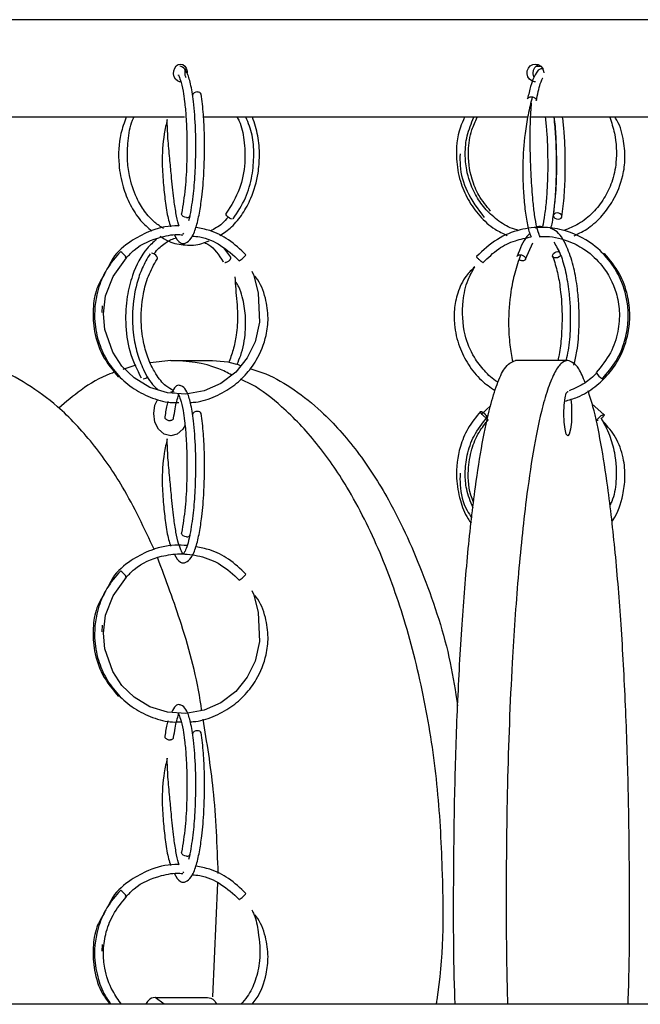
# Model space of a CAD drawing. Header units: millimetres. Extents: x 331 to 1634, y 417 to 1709.
# Tile 38 of 142: x 499 to 534, y 1017 to 1073. Entities that reach past the tile are written whole.
import ezdxf

# ---------------------------------------------------------------- set-up
doc = ezdxf.new("R2010")
doc.units = ezdxf.units.MM

msp = doc.modelspace()

# ---------------------------------------------------------------- linework, layer by layer
at = {"color": 7, "linetype": 'Continuous', "lineweight": 25}
for p, q in [((617.581, 1072.664), (484.581, 1072.664)), ((528.651, 1070.032), (528.338, 1070.004)), ((508.567, 1067.164), (484.581, 1067.164)), ((527.885, 1067.164), (509.596, 1067.164)), ((553.674, 1067.164), (528.053, 1067.164)), ((508.861, 1061.588), (508.797, 1061.327)), ((508.521, 1060.577), (508.472, 1060.627)), ((527.78, 1059.16), (528.193, 1060.08)), ((511.174, 1059.278), (510.774, 1059.795)), ((529.608, 1059.588), (529.663, 1059.583)), ((510.741, 1059.034), (510.748, 1059.019)), ((503.934, 1056.15), (503.944, 1056.54)), ((507.788, 1053.459), (506.626, 1053.329)), ((507.788, 1053.459), (509.716, 1053.459)), ((530.161, 1053.459), (527.206, 1053.459)), ((505.828, 1053.19), (505.086, 1052.942)), ((507.788, 1051.709), (507.991, 1051.681)), ((525.804, 1050.896), (525.31, 1050.451)), ((532.2, 1050.405), (531.534, 1050.992)), ((507.949, 1050.198), (507.951, 1050.225)), ((503.934, 1038.15), (503.944, 1038.54)), ((508.861, 1025.588), (508.797, 1025.327)), ((508.521, 1024.577), (508.472, 1024.627)), ((510.172, 1017.576), (510.449, 1024.003)), ((503.934, 1020.15), (503.944, 1020.54)), ((507.413, 1017.164), (506.909, 1017.552)), ((506.909, 1017.552), (509.863, 1017.552)), ((678.581, 1017.164), (423.581, 1017.164))]:
    msp.add_line(p, q, dxfattribs=at)
at = {"color": 7, "linetype": 'Continuous', "lineweight": 25, "flags": 128}
for points in [[(508.336, 1069.17), (508.292, 1069.167), (508.169, 1069.214), (508.064, 1069.312), (507.991, 1069.45), (507.956, 1069.611), (507.965, 1069.779), (508.014, 1069.933), (508.101, 1070.057), (508.213, 1070.137), (508.34, 1070.164), (508.467, 1070.134), (508.579, 1070.051), (508.664, 1069.924), (508.712, 1069.768), (508.72, 1069.664), (508.72, 1069.664)], [(528.337, 1069.17), (528.283, 1069.167), (528.131, 1069.214), (528.003, 1069.312), (527.913, 1069.45), (527.871, 1069.611), (527.881, 1069.779), (527.942, 1069.933), (528.048, 1070.057), (528.186, 1070.137), (528.342, 1070.164), (528.497, 1070.134), (528.635, 1070.051), (528.739, 1069.924), (528.797, 1069.768), (528.808, 1069.664), (528.808, 1069.664)], [(509.296, 1068.588), (509.199, 1068.575), (509.112, 1068.538), (509.049, 1068.481), (509.018, 1068.414), (509.023, 1068.352)], [(508.68, 1061.517), (508.584, 1061.531), (508.497, 1061.571), (508.434, 1061.629), (508.404, 1061.696), (508.408, 1061.757)], [(511.252, 1061.424), (511.181, 1061.439), (511.1, 1061.478), (511.022, 1061.536), (510.958, 1061.604), (510.918, 1061.671), (510.909, 1061.728), (510.919, 1061.754)], [(529.618, 1061.424), (529.71, 1061.439), (529.783, 1061.478), (529.827, 1061.536), (529.834, 1061.604), (529.803, 1061.671), (529.74, 1061.728), (529.653, 1061.765), (529.556, 1061.777), (529.464, 1061.763), (529.391, 1061.724), (529.347, 1061.666), (529.34, 1061.598), (529.371, 1061.53), (529.434, 1061.474), (529.521, 1061.436), (529.618, 1061.424)], [(505.232, 1059.282), (505.276, 1059.249), (505.305, 1059.234), (505.307, 1059.247), (505.282, 1059.284), (505.235, 1059.341), (505.171, 1059.408), (505.101, 1059.476), (505.036, 1059.534), (504.985, 1059.573), (504.957, 1059.588), (504.957, 1059.588)], [(529.766, 1059.382), (529.74, 1059.346), (529.67, 1059.288), (529.581, 1059.249), (529.487, 1059.234), (529.402, 1059.247), (529.339, 1059.284), (529.308, 1059.341), (529.313, 1059.408), (529.354, 1059.476), (529.425, 1059.534), (529.514, 1059.573), (529.608, 1059.588)], [(512.363, 1058.483), (512.475, 1058.241), (512.717, 1057.247), (512.796, 1055.623), (512.547, 1054.505), (512.102, 1053.596), (511.45, 1052.796), (510.621, 1052.16), (509.667, 1051.741), (508.644, 1051.559), (507.607, 1051.627), (506.615, 1051.939), (505.739, 1052.468), (505.045, 1053.137), (504.522, 1053.919), (504.076, 1055.203), (504, 1056.089), (504.126, 1057.107), (504.54, 1058.193), (505.308, 1059.235), (505.308, 1059.235)], [(507.018, 1059.165), (507.038, 1059.191), (507.042, 1059.248), (507.013, 1059.315), (506.955, 1059.383), (506.877, 1059.441), (506.791, 1059.48), (506.709, 1059.495)], [(511.669, 1059.106), (511.653, 1059.08), (511.657, 1059.074), (511.675, 1059.082), (511.717, 1059.11), (511.762, 1059.144), (511.818, 1059.191), (511.88, 1059.245), (511.937, 1059.3), (511.981, 1059.345), (512.009, 1059.378), (512.025, 1059.404), (512.021, 1059.41), (512.021, 1059.41)], [(532.218, 1059.495), (532.187, 1059.483), (532.186, 1059.482)], [(506.831, 1050.459), (506.903, 1050.938), (507.064, 1051.278)], [(529.944, 1050.459), (529.96, 1050.938), (530.007, 1051.343), (530.078, 1051.614), (530.161, 1051.709), (530.174, 1051.707)], [(530.326, 1051.274), (530.361, 1050.938), (530.378, 1050.459), (530.361, 1049.981), (530.314, 1049.576), (530.244, 1049.305), (530.161, 1049.209), (530.078, 1049.305), (530.007, 1049.576), (529.96, 1049.981), (529.944, 1050.459)], [(508.604, 1049.804), (508.465, 1049.576), (508.155, 1049.305), (507.788, 1049.209), (507.422, 1049.305), (507.111, 1049.576), (506.903, 1049.981), (506.831, 1050.459)], [(509.296, 1050.588), (509.199, 1050.575), (509.112, 1050.538), (509.049, 1050.481), (509.018, 1050.414), (509.023, 1050.352)], [(525.255, 1050.588), (525.302, 1050.575), (525.367, 1050.538), (525.44, 1050.481), (525.51, 1050.414), (525.567, 1050.346), (525.601, 1050.288), (525.609, 1050.249), (525.588, 1050.234), (525.541, 1050.247), (525.477, 1050.284), (525.404, 1050.341), (525.333, 1050.408), (525.276, 1050.476), (525.242, 1050.534), (525.234, 1050.573), (525.255, 1050.588)], [(508.68, 1043.517), (508.584, 1043.531), (508.497, 1043.571), (508.434, 1043.629), (508.404, 1043.696), (508.408, 1043.757)], [(512.363, 1040.483), (512.475, 1040.241), (512.717, 1039.247), (512.796, 1037.623), (512.547, 1036.505), (512.102, 1035.596), (511.45, 1034.796), (510.621, 1034.16), (509.667, 1033.741), (508.644, 1033.559), (507.607, 1033.627), (506.615, 1033.939), (505.739, 1034.468), (505.045, 1035.137), (504.522, 1035.919), (504.076, 1037.203), (504, 1038.089), (504.126, 1039.107), (504.54, 1040.193), (505.308, 1041.235), (505.308, 1041.235)], [(505.232, 1041.282), (505.276, 1041.249), (505.305, 1041.234), (505.307, 1041.247), (505.282, 1041.284), (505.235, 1041.341), (505.171, 1041.408), (505.101, 1041.476), (505.036, 1041.534), (504.985, 1041.573), (504.957, 1041.588), (504.957, 1041.588)], [(511.669, 1041.106), (511.653, 1041.08), (511.657, 1041.074), (511.675, 1041.082), (511.717, 1041.11), (511.762, 1041.144), (511.818, 1041.191), (511.88, 1041.245), (511.937, 1041.3), (511.981, 1041.345), (512.009, 1041.378), (512.025, 1041.404), (512.021, 1041.41), (512.021, 1041.41)], [(509.296, 1032.588), (509.199, 1032.575), (509.112, 1032.538), (509.049, 1032.481), (509.018, 1032.414), (509.023, 1032.352)], [(508.68, 1025.517), (508.584, 1025.531), (508.497, 1025.571), (508.434, 1025.629), (508.404, 1025.696), (508.408, 1025.757)], [(505.232, 1023.282), (505.276, 1023.249), (505.305, 1023.234), (505.307, 1023.247), (505.282, 1023.284), (505.235, 1023.341), (505.171, 1023.408), (505.101, 1023.476), (505.036, 1023.534), (504.985, 1023.573), (504.957, 1023.588), (504.957, 1023.588)], [(511.669, 1023.106), (511.653, 1023.08), (511.657, 1023.074), (511.675, 1023.082), (511.717, 1023.11), (511.762, 1023.144), (511.818, 1023.191), (511.88, 1023.245), (511.937, 1023.3), (511.981, 1023.345), (512.009, 1023.378), (512.025, 1023.404), (512.021, 1023.41), (512.021, 1023.41)]]:
    msp.add_lwpolyline(points, dxfattribs=at)
at = {"color": 1, "linetype": 'Continuous', "lineweight": 25, "flags": 128}
msp.add_lwpolyline([(531.869, 1050.08), (531.837, 1050.074), (531.819, 1050.082), (531.819, 1050.11), (531.836, 1050.144), (531.871, 1050.191), (531.923, 1050.245), (531.984, 1050.3), (532.045, 1050.345), (532.097, 1050.378), (532.153, 1050.404), (532.185, 1050.41), (532.185, 1050.41)], dxfattribs=at)
at = {"color": 7, "linetype": 'Continuous', "lineweight": 25}
for centre, radius, start, end in [((509.322, 1068.387), 0.202, 22.0345, 97.3882), ((508.712, 1061.708), 0.194, 260.5303, 339.8194), ((506.207, 1052.824), 0.401, 273.3421, 318.1963), ((532.621, 1053.285), 1.002, 210.4618, 239.2423), ((509.322, 1050.387), 0.202, 22.0345, 97.3882), ((508.712, 1043.708), 0.194, 260.5303, 339.8194), ((509.322, 1032.387), 0.202, 22.0345, 97.3882), ((508.712, 1025.708), 0.194, 260.5303, 339.8194)]:
    msp.add_arc(centre, radius, start, end, dxfattribs=at)
for points, knots in [([(508.894, 1061.641), (508.959, 1062.03), (509.082, 1062.774), (509.18, 1064.104), (509.214, 1065.346), (509.192, 1066.707), (509.097, 1068.014), (508.92, 1069.079), (508.731, 1069.679), (508.525, 1069.985), (508.351, 1070.032), (508.299, 1070.046)], [0, 0, 0, 0, 0.133534, 0.255014, 0.364518, 0.462054, 0.620691, 0.748472, 0.864965, 0.959853, 1, 1, 1, 1]), ([(528.27, 1069.427), (528.265, 1069.435), (528.229, 1069.487), (528.206, 1069.612), (528.213, 1069.781), (528.277, 1069.938), (528.377, 1070.061), (528.465, 1070.104), (528.505, 1070.123)], [0, 0, 0, 0, 0.032284, 0.232767, 0.433244, 0.63372, 0.8342, 1, 1, 1, 1]), ([(508.23, 1069.521), (508.231, 1069.535), (508.232, 1069.572), (508.232, 1069.519), (508.347, 1069.268), (508.476, 1068.727), (508.581, 1068.015), (508.662, 1067.161), (508.713, 1066.021), (508.706, 1064.63), (508.617, 1063.067), (508.478, 1062.202), (508.405, 1061.746)], [0, 0, 0, 0, 0.046776, 0.12501, 0.210332, 0.31543, 0.389605, 0.479822, 0.586051, 0.708223, 0.846237, 1, 1, 1, 1]), ([(508.658, 1069.404), (508.65, 1069.419), (508.615, 1069.478), (508.594, 1069.611), (508.598, 1069.78), (508.637, 1069.88), (508.656, 1069.929)], [0, 0, 0, 0, 0.1012392, 0.4037711, 0.7062954, 1, 1, 1, 1]), ([(528.785, 1069.891), (528.721, 1069.896), (528.513, 1069.912), (528.285, 1069.511), (528.048, 1068.913), (527.949, 1068.445), (527.897, 1068.198)], [0, 0, 0, 0, 0.1632371, 0.5234936, 0.748074, 1, 1, 1, 1]), ([(528.388, 1068.101), (528.46, 1068.448), (528.584, 1069.043), (528.738, 1069.367), (528.759, 1069.389), (528.761, 1069.391)], [0, 0, 0, 0, 0.556634, 0.956265, 1, 1, 1, 1]), ([(508.004, 1060.512), (508.106, 1060.332), (508.279, 1060.029), (508.667, 1060.047), (508.976, 1060.33), (509.215, 1060.9), (509.411, 1061.711), (509.564, 1062.747), (509.659, 1063.876), (509.7, 1065.074), (509.696, 1066.193), (509.641, 1067.408), (509.555, 1068.099), (509.509, 1068.463)], [0, 0, 0, 0, 0.101539, 0.170578, 0.254498, 0.352591, 0.443572, 0.52608, 0.639259, 0.712722, 0.797329, 0.893079, 1, 1, 1, 1]), ([(528.159, 1068.314), (528.077, 1067.985), (527.921, 1067.364), (527.708, 1066.041), (527.602, 1064.637), (527.638, 1063.288), (527.715, 1062.195), (527.844, 1061.281), (527.967, 1060.686), (528.073, 1060.475), (528.101, 1060.421)], [0, 0, 0, 0, 0.133069, 0.251132, 0.439576, 0.570413, 0.691962, 0.823329, 0.954051, 1, 1, 1, 1]), ([(527.899, 1068.197), (527.899, 1068.201), (527.9, 1068.221), (527.924, 1068.253), (527.971, 1068.29), (528.036, 1068.314), (528.088, 1068.316), (528.111, 1068.317)], [0, 0, 0, 0, 0.044404, 0.285671, 0.504452, 0.781203, 1, 1, 1, 1]), ([(528.566, 1060.495), (528.58, 1060.46), (528.602, 1060.402), (528.42, 1060.905), (528.294, 1061.595), (528.183, 1062.554), (528.11, 1063.654), (528.059, 1064.793), (528.034, 1065.839), (528.045, 1066.965), (528.098, 1067.621), (528.125, 1067.963)], [0, 0, 0, 0, 0.173759, 0.287112, 0.391096, 0.484047, 0.611087, 0.692139, 0.784298, 0.887576, 1, 1, 1, 1]), ([(505.285, 1067.164), (505.172, 1066.862), (504.864, 1066.037), (504.809, 1064.643), (505.062, 1063.278), (505.487, 1062.216), (506.037, 1061.346), (506.509, 1060.936), (506.73, 1060.744)], [0, 0, 0, 0, 0.139194, 0.380633, 0.552743, 0.705726, 0.862696, 1, 1, 1, 1]), ([(507.392, 1060.895), (507.221, 1061), (506.825, 1061.243), (506.309, 1061.842), (505.785, 1062.717), (505.465, 1063.723), (505.328, 1064.824), (505.379, 1065.875), (505.504, 1066.706), (505.687, 1067.107), (505.713, 1067.164)], [0, 0, 0, 0, 0.100352, 0.232431, 0.360942, 0.546534, 0.668408, 0.81022, 0.972942, 1, 1, 1, 1]), ([(507.6, 1067.041), (507.536, 1066.774), (507.358, 1066.03), (507.28, 1064.703), (507.376, 1063.346), (507.494, 1062.269), (507.631, 1061.456), (507.746, 1061.107), (507.786, 1060.985)], [0, 0, 0, 0, 0.136561, 0.381586, 0.558146, 0.724356, 0.904185, 1, 1, 1, 1]), ([(508.274, 1061.033), (508.262, 1061.065), (508.201, 1061.225), (508.085, 1061.752), (507.94, 1062.679), (507.846, 1063.724), (507.73, 1064.888), (507.625, 1065.983), (507.6, 1066.691), (507.587, 1067.042)], [0, 0, 0, 0, 0.038026, 0.190985, 0.337178, 0.545103, 0.682343, 0.84253, 1, 1, 1, 1]), ([(510.561, 1060.491), (510.787, 1060.645), (511.265, 1060.97), (511.856, 1061.705), (512.401, 1062.711), (512.723, 1063.841), (512.814, 1065.047), (512.739, 1066.134), (512.512, 1066.822), (512.399, 1067.164)], [0, 0, 0, 0, 0.123386, 0.261334, 0.395125, 0.587418, 0.712861, 0.857666, 1, 1, 1, 1]), ([(511.527, 1067.164), (511.569, 1067.091), (511.783, 1066.726), (511.947, 1065.823), (512.012, 1064.526), (511.72, 1063.027), (511.197, 1062.195), (510.92, 1061.755)], [0, 0, 0, 0, 0.047066, 0.237348, 0.459707, 0.71397, 1, 1, 1, 1]), ([(511.313, 1061.446), (511.56, 1061.821), (512.033, 1062.539), (512.4, 1063.822), (512.499, 1065.032), (512.423, 1066.184), (512.161, 1066.836), (512.03, 1067.164)], [0, 0, 0, 0, 0.2349992, 0.4502474, 0.6458605, 0.8218678, 1, 1, 1, 1]), ([(524.347, 1067.164), (524.262, 1066.977), (523.931, 1066.253), (523.821, 1064.984), (524.049, 1063.6), (524.511, 1062.504), (525.177, 1061.58), (525.935, 1060.882), (526.507, 1060.615), (526.737, 1060.507)], [0, 0, 0, 0, 0.078315, 0.304384, 0.464406, 0.606439, 0.751978, 0.900071, 1, 1, 1, 1]), ([(527.403, 1060.781), (527.24, 1060.828), (526.762, 1060.965), (526.076, 1061.431), (525.389, 1062.104), (524.801, 1063.018), (524.45, 1064.04), (524.355, 1065.135), (524.452, 1066.159), (524.726, 1066.818), (524.869, 1067.164)], [0, 0, 0, 0, 0.067598, 0.198929, 0.322315, 0.442206, 0.614711, 0.72727, 0.857167, 1, 1, 1, 1]), ([(525.815, 1061.867), (525.58, 1062.155), (525.137, 1062.698), (524.654, 1063.857), (524.494, 1065.137), (524.67, 1066.34), (524.95, 1066.93), (525.061, 1067.164)], [0, 0, 0, 0, 0.198307, 0.373644, 0.654029, 0.862697, 1, 1, 1, 1]), ([(528.889, 1067.164), (528.915, 1066.914), (528.994, 1066.163), (529.039, 1064.89), (529.021, 1063.582), (528.96, 1062.533), (528.863, 1061.675), (528.773, 1061.153), (528.728, 1060.999), (528.726, 1060.991)], [0, 0, 0, 0, 0.118124, 0.355281, 0.523352, 0.675468, 0.834995, 0.991509, 1, 1, 1, 1]), ([(529.202, 1060.903), (529.212, 1060.934), (529.285, 1061.152), (529.372, 1061.751), (529.478, 1062.741), (529.528, 1063.846), (529.528, 1065.018), (529.491, 1066.107), (529.424, 1066.805), (529.39, 1067.164)], [0, 0, 0, 0, 0.0262625, 0.1878713, 0.3348554, 0.5417118, 0.6773668, 0.8343672, 1, 1, 1, 1]), ([(529.379, 1067.164), (529.386, 1067.121), (529.44, 1066.773), (529.493, 1065.861), (529.536, 1064.515), (529.496, 1062.957), (529.394, 1062.097), (529.34, 1061.642)], [0, 0, 0, 0, 0.027654, 0.22348, 0.4509, 0.709774, 1, 1, 1, 1]), ([(529.834, 1061.56), (529.881, 1061.948), (529.973, 1062.691), (530.026, 1064.022), (530.016, 1065.256), (529.972, 1066.34), (529.9, 1066.91), (529.869, 1067.164)], [0, 0, 0, 0, 0.247002, 0.47185, 0.674653, 0.85539, 1, 1, 1, 1]), ([(532.527, 1067.164), (532.622, 1066.865), (532.88, 1066.045), (532.953, 1064.778), (532.686, 1063.531), (532.226, 1062.565), (531.59, 1061.764), (530.815, 1061.128), (530.215, 1060.889), (529.928, 1060.774)], [0, 0, 0, 0, 0.120348, 0.329965, 0.476786, 0.606881, 0.740119, 0.875558, 1, 1, 1, 1]), ([(530.527, 1060.487), (530.8, 1060.622), (531.383, 1060.911), (532.12, 1061.605), (532.826, 1062.574), (533.264, 1063.691), (533.425, 1064.898), (533.297, 1066.003), (533.083, 1066.811), (532.823, 1067.149), (532.811, 1067.164)], [0, 0, 0, 0, 0.118154, 0.253351, 0.384626, 0.573182, 0.695757, 0.836136, 0.992903, 1, 1, 1, 1]), ([(524.091, 1065.098), (524.086, 1064.88), (524.07, 1064.161), (524.441, 1062.854), (525.097, 1061.991), (525.455, 1061.52)], [0, 0, 0, 0, 0.16579, 0.545052, 1, 1, 1, 1]), ([(511.023, 1061.536), (510.914, 1061.408), (510.62, 1061.066), (510.256, 1060.875), (510.027, 1060.754)], [0, 0, 0, 0, 0.3718985, 1, 1, 1, 1]), ([(508.274, 1061.033), (508.192, 1061.037), (507.603, 1061.061), (506.643, 1060.799), (505.466, 1060.154), (504.616, 1059.464), (504.324, 1058.842), (504.234, 1058.652)], [0, 0, 0, 0, 0.050374, 0.360024, 0.586822, 0.873527, 1, 1, 1, 1]), ([(512.025, 1059.409), (511.711, 1059.709), (511.113, 1060.28), (510.119, 1060.777), (509.474, 1060.905), (509.211, 1060.957)], [0, 0, 0, 0, 0.395011, 0.754353, 1, 1, 1, 1]), ([(532.112, 1052.425), (532.393, 1052.756), (532.93, 1053.388), (533.388, 1054.497), (533.581, 1055.552), (533.56, 1056.742), (533.239, 1057.922), (532.55, 1059.101), (531.492, 1060.161), (530.119, 1060.819), (528.689, 1061.01), (527.425, 1060.858), (526.106, 1060.338), (525.392, 1059.666), (525.02, 1059.316)], [0, 0, 0, 0, 0.081884, 0.15636, 0.22342, 0.283058, 0.379741, 0.450572, 0.540123, 0.66124, 0.734035, 0.814766, 0.903434, 1, 1, 1, 1]), ([(528.036, 1060.616), (527.973, 1060.562), (527.685, 1060.316), (527.473, 1059.759), (527.308, 1059.325)], [0, 0, 0, 0, 0.2187246, 1, 1, 1, 1]), ([(528.726, 1060.991), (528.599, 1061.009), (528.468, 1061.029), (528.353, 1060.918), (528.349, 1060.914)], [0, 0, 0, 0, 0.964743, 1, 1, 1, 1]), ([(530.501, 1053.198), (530.564, 1053.452), (530.723, 1054.086), (530.809, 1055.283), (530.802, 1056.485), (530.704, 1057.612), (530.512, 1058.716), (530.141, 1059.871), (529.692, 1060.677), (529.323, 1060.848), (529.202, 1060.903)], [0, 0, 0, 0, 0.097564, 0.243219, 0.364773, 0.4622, 0.591071, 0.730316, 0.911719, 1, 1, 1, 1]), ([(506.988, 1060.277), (506.807, 1060.119), (506.244, 1059.626), (505.668, 1058.477), (505.293, 1057.005), (505.208, 1055.53), (505.429, 1053.874), (505.889, 1052.954), (506.132, 1052.468)], [0, 0, 0, 0, 0.101185, 0.315567, 0.455039, 0.61561, 0.797249, 1, 1, 1, 1]), ([(505.304, 1059.253), (505.442, 1059.401), (505.974, 1059.971), (507.05, 1060.391), (508.017, 1060.592), (508.416, 1060.539), (508.474, 1060.531)], [0, 0, 0, 0, 0.170729, 0.65745, 0.949946, 1, 1, 1, 1]), ([(506.852, 1059.455), (506.857, 1059.463), (507.01, 1059.716), (507.398, 1060.012), (507.817, 1060.3), (508.066, 1060.354), (508.12, 1060.365)], [0, 0, 0, 0, 0.015779, 0.463013, 0.88366, 1, 1, 1, 1]), ([(507.174, 1060.456), (507.344, 1060.352), (507.795, 1060.077), (508.61, 1059.936), (509.386, 1059.956), (509.817, 1060.146), (509.953, 1060.206)], [0, 0, 0, 0, 0.196712, 0.523134, 0.84962, 1, 1, 1, 1]), ([(508.997, 1060.47), (509.142, 1060.457), (509.704, 1060.408), (510.669, 1059.981), (511.316, 1059.385), (511.653, 1059.075)], [0, 0, 0, 0, 0.143306, 0.553332, 1, 1, 1, 1]), ([(509.693, 1060.103), (509.774, 1060.065), (510.182, 1059.875), (510.495, 1059.401), (510.745, 1059.021)], [0, 0, 0, 0, 0.198568, 1, 1, 1, 1]), ([(525.393, 1058.983), (525.672, 1059.252), (526.205, 1059.767), (527.155, 1060.237), (527.799, 1060.362), (528.101, 1060.421)], [0, 0, 0, 0, 0.369183, 0.70494, 1, 1, 1, 1]), ([(528.541, 1060.437), (528.68, 1060.444), (529.272, 1060.475), (530.19, 1060.232), (531.258, 1059.659), (532.24, 1058.736), (532.877, 1057.509), (533.105, 1056.209), (533.023, 1055.046), (532.617, 1053.817), (532.052, 1053.133), (531.758, 1052.777)], [0, 0, 0, 0, 0.03993, 0.169414, 0.264266, 0.38419, 0.546389, 0.643847, 0.751957, 0.870672, 1, 1, 1, 1]), ([(529.372, 1060.124), (529.506, 1059.909), (529.758, 1059.504), (530.047, 1058.483), (530.223, 1057.439), (530.307, 1056.356), (530.306, 1055.228), (530.229, 1054.176), (530.096, 1053.641), (530.05, 1053.456)], [0, 0, 0, 0, 0.177282, 0.33364, 0.487693, 0.602848, 0.744318, 0.911904, 1, 1, 1, 1]), ([(504.954, 1059.587), (504.685, 1059.273), (504.176, 1058.677), (503.616, 1057.399), (503.421, 1055.991), (503.659, 1054.598), (504.131, 1053.504), (504.816, 1052.573), (505.709, 1051.815), (506.756, 1051.306), (507.627, 1051.061), (508.126, 1051.08), (508.239, 1051.084)], [0, 0, 0, 0, 0.107228, 0.202747, 0.357977, 0.467862, 0.565381, 0.665279, 0.766901, 0.868594, 0.970302, 1, 1, 1, 1]), ([(506.626, 1059.469), (506.471, 1059.205), (506.174, 1058.7), (505.801, 1057.606), (505.599, 1056.311), (505.656, 1054.964), (505.881, 1053.859), (506.263, 1052.87), (506.677, 1052.137), (507.016, 1051.857), (507.1, 1051.787)], [0, 0, 0, 0, 0.11832, 0.22624, 0.410452, 0.559633, 0.67918, 0.801515, 0.950545, 1, 1, 1, 1]), ([(507.95, 1051.754), (507.804, 1051.831), (507.436, 1052.025), (506.991, 1052.605), (506.589, 1053.353), (506.28, 1054.271), (506.074, 1055.591), (506.169, 1057.005), (506.518, 1058.276), (506.847, 1058.859), (507.02, 1059.167)], [0, 0, 0, 0, 0.083821, 0.211349, 0.305158, 0.412911, 0.553725, 0.748301, 0.867176, 1, 1, 1, 1]), ([(510.84, 1058.982), (510.859, 1058.983), (510.902, 1058.987), (510.973, 1059.012), (511.043, 1059.051), (511.104, 1059.098), (511.153, 1059.153), (511.181, 1059.207), (511.187, 1059.251), (511.176, 1059.271), (511.171, 1059.28)], [0, 0, 0, 0, 0.116068, 0.26288, 0.378939, 0.506927, 0.641834, 0.776741, 0.904729, 1, 1, 1, 1]), ([(525.018, 1059.31), (525.021, 1059.302), (525.027, 1059.287), (525.059, 1059.248), (525.103, 1059.201), (525.159, 1059.147), (525.207, 1059.103), (525.233, 1059.083), (525.238, 1059.079)], [0, 0, 0, 0, 0.21033, 0.376603, 0.559965, 0.753239, 0.946514, 1, 1, 1, 1]), ([(527.505, 1059.409), (527.386, 1059.077), (527.162, 1058.452), (526.896, 1057.124), (526.794, 1055.716), (526.875, 1054.368), (527, 1053.692), (527.057, 1053.381)], [0, 0, 0, 0, 0.1944003, 0.3668031, 0.6428586, 0.8355554, 1, 1, 1, 1]), ([(527.311, 1059.324), (527.313, 1059.331), (527.319, 1059.353), (527.354, 1059.383), (527.41, 1059.407), (527.459, 1059.409), (527.48, 1059.41)], [0, 0, 0, 0, 0.1386, 0.402425, 0.736156, 1, 1, 1, 1]), ([(527.773, 1059.15), (527.772, 1059.146), (527.766, 1059.128), (527.733, 1059.102), (527.678, 1059.078), (527.608, 1059.072), (527.533, 1059.08), (527.482, 1059.099), (527.454, 1059.11)], [0, 0, 0, 0, 0.0453132, 0.2179485, 0.4363265, 0.6089742, 0.7816219, 1, 1, 1, 1]), ([(529.323, 1059.304), (529.413, 1059.016), (529.584, 1058.471), (529.78, 1057.297), (529.862, 1055.989), (529.799, 1054.699), (529.711, 1053.906), (529.627, 1053.573), (529.613, 1053.518)], [0, 0, 0, 0, 0.181104, 0.342792, 0.606144, 0.793042, 0.965318, 1, 1, 1, 1]), ([(529.987, 1051.164), (530.231, 1051.23), (530.845, 1051.395), (531.696, 1051.937), (532.493, 1052.687), (533.175, 1053.701), (533.578, 1054.835), (533.688, 1056.051), (533.552, 1057.189), (533.108, 1058.422), (532.528, 1059.124), (532.221, 1059.494)], [0, 0, 0, 0, 0.073367, 0.183971, 0.287837, 0.388718, 0.533834, 0.628517, 0.737792, 0.861623, 1, 1, 1, 1]), ([(524.917, 1058.731), (524.747, 1058.565), (524.319, 1058.147), (523.937, 1057.3), (523.745, 1056.361), (523.756, 1055.333), (523.998, 1054.268), (524.531, 1053.204), (525.215, 1052.342), (525.799, 1051.938), (526.067, 1051.753)], [0, 0, 0, 0, 0.087364, 0.22093, 0.339606, 0.442073, 0.598437, 0.737207, 0.879393, 1, 1, 1, 1]), ([(526.232, 1052.225), (526.22, 1052.232), (525.922, 1052.389), (525.453, 1052.864), (524.782, 1053.724), (524.244, 1055.059), (524.184, 1056.581), (524.441, 1057.891), (524.772, 1058.469), (524.903, 1058.698)], [0, 0, 0, 0, 0.0060124, 0.1402329, 0.2706295, 0.4585867, 0.7244808, 0.8906582, 1, 1, 1, 1]), ([(504.079, 1058.357), (503.911, 1058.081), (503.541, 1057.474), (503.384, 1056.323), (503.452, 1055.04), (503.899, 1053.673), (504.52, 1052.914), (504.844, 1052.518)], [0, 0, 0, 0, 0.151828, 0.33406, 0.536204, 0.758178, 1, 1, 1, 1]), ([(508.893, 1051.094), (508.948, 1051.094), (509.389, 1051.095), (510.187, 1051.361), (511.187, 1051.874), (512.009, 1052.601), (512.736, 1053.575), (513.176, 1054.687), (513.319, 1055.898), (513.152, 1057.013), (512.855, 1057.837), (512.553, 1058.178), (512.529, 1058.206)], [0, 0, 0, 0, 0.017421, 0.139462, 0.259037, 0.371327, 0.480397, 0.637364, 0.739754, 0.857336, 0.988528, 1, 1, 1, 1]), ([(511.406, 1058.172), (511.42, 1057.938), (511.463, 1057.245), (511.587, 1056.148), (511.517, 1054.968), (511.329, 1054.042), (511.139, 1053.556), (511.044, 1053.314)], [0, 0, 0, 0, 0.145401, 0.432338, 0.659764, 0.830519, 1, 1, 1, 1]), ([(511.529, 1053.238), (511.6, 1053.404), (511.839, 1053.96), (512.013, 1054.914), (512.018, 1056.035), (511.882, 1056.895), (511.677, 1057.526), (511.536, 1057.777), (511.487, 1057.864)], [0, 0, 0, 0, 0.121889, 0.409205, 0.596516, 0.814926, 0.935996, 1, 1, 1, 1]), ([(511.237, 1052.632), (510.993, 1052.758), (509.898, 1053.323), (508.711, 1053.4), (507.788, 1053.459)], [0, 0, 0, 0, 0.223104, 1, 1, 1, 1]), ([(509.716, 1053.459), (510.294, 1053.448), (510.983, 1053.435), (511.644, 1053.202), (511.751, 1053.164)], [0, 0, 0, 0, 0.8388698, 1, 1, 1, 1]), ([(523.814, 1017.164), (523.811, 1017.246), (523.717, 1019.634), (523.721, 1023.741), (523.782, 1029.287), (523.939, 1034.018), (524.183, 1038.499), (524.516, 1042.656), (524.904, 1046.083), (525.332, 1048.833), (525.746, 1050.779), (526.17, 1052.161), (526.644, 1053.21), (526.999, 1053.368), (527.206, 1053.459)], [0, 0, 0, 0, 0.005532, 0.15986, 0.2643, 0.369033, 0.473348, 0.570315, 0.667157, 0.739158, 0.811057, 0.866685, 0.922256, 1, 1, 1, 1]), ([(530.161, 1053.459), (530.029, 1053.421), (529.765, 1053.343), (529.379, 1052.749), (529.012, 1051.832), (528.61, 1050.403), (528.199, 1048.349), (527.746, 1045.227), (527.338, 1041.245), (526.969, 1035.849), (526.723, 1029.528), (526.674, 1023.198), (526.706, 1019.055), (526.764, 1017.324), (526.769, 1017.164)], [0, 0, 0, 0, 0.049564, 0.099149, 0.149323, 0.199533, 0.276144, 0.352878, 0.464524, 0.576349, 0.730562, 0.884891, 0.989329, 1, 1, 1, 1]), ([(531.145, 1052.205), (531.023, 1052.496), (530.709, 1053.247), (530.369, 1053.379), (530.161, 1053.459)], [0, 0, 0, 0, 0.388022, 1, 1, 1, 1]), ([(506.868, 1042.775), (506.303, 1043.988), (505.298, 1046.145), (503.421, 1048.829), (501.605, 1050.787), (499.725, 1052.14), (498.251, 1052.967), (497.327, 1053.091), (497.053, 1053.128)], [0, 0, 0, 0, 0.249199, 0.443306, 0.637136, 0.787101, 0.936917, 1, 1, 1, 1]), ([(512.258, 1052.995), (512.555, 1052.905), (513.422, 1052.645), (514.778, 1051.824), (516.543, 1050.421), (518.361, 1048.359), (520.359, 1045.259), (522.137, 1041.257), (523.438, 1037.321), (523.828, 1034.804), (523.954, 1033.989)], [0, 0, 0, 0, 0.046666, 0.135749, 0.226744, 0.362367, 0.501826, 0.699529, 0.902697, 1, 1, 1, 1]), ([(504.646, 1052.795), (504.551, 1052.764), (503.883, 1052.55), (502.804, 1051.881), (501.895, 1051.12), (501.481, 1050.774)], [0, 0, 0, 0, 0.083492, 0.582421, 1, 1, 1, 1]), ([(522.753, 1017.164), (522.767, 1017.246), (523.183, 1019.634), (523.166, 1023.741), (522.895, 1029.287), (522.202, 1034.018), (521.126, 1038.499), (519.656, 1042.656), (517.947, 1046.08), (516.057, 1048.841), (514.226, 1050.754), (512.751, 1051.934), (511.928, 1052.307), (511.722, 1052.4)], [0, 0, 0, 0, 0.006249, 0.180582, 0.29856, 0.416869, 0.534706, 0.644242, 0.753637, 0.834972, 0.91619, 0.979029, 1, 1, 1, 1]), ([(531.785, 1052.743), (531.572, 1052.543), (531.118, 1052.118), (530.548, 1051.876), (530.246, 1051.748)], [0, 0, 0, 0, 0.4710128, 1, 1, 1, 1]), ([(508.894, 1043.641), (508.959, 1044.03), (509.082, 1044.774), (509.18, 1046.104), (509.214, 1047.346), (509.192, 1048.707), (509.096, 1050.014), (508.92, 1051.078), (508.729, 1051.682), (508.527, 1051.981), (508.227, 1052.078), (508.053, 1052.019), (507.906, 1051.755), (507.827, 1051.613)], [0, 0, 0, 0, 0.113181, 0.216145, 0.308958, 0.391628, 0.526085, 0.63439, 0.733127, 0.813553, 0.849743, 0.919283, 1, 1, 1, 1]), ([(533.553, 1017.164), (533.556, 1017.246), (533.651, 1019.634), (533.647, 1023.741), (533.585, 1029.287), (533.428, 1034.018), (533.184, 1038.499), (532.851, 1042.654), (532.464, 1046.087), (532.034, 1048.823), (531.658, 1050.655), (531.396, 1051.459), (531.303, 1051.745)], [0, 0, 0, 0, 0.006502, 0.187911, 0.310676, 0.433787, 0.556407, 0.670388, 0.784222, 0.868858, 0.953372, 1, 1, 1, 1]), ([(507.952, 1050.205), (508.01, 1050.56), (508.108, 1051.167), (508.256, 1051.528), (508.227, 1051.567), (508.234, 1051.524), (508.347, 1051.266), (508.476, 1050.728), (508.581, 1050.015), (508.662, 1049.161), (508.713, 1048.021), (508.706, 1046.63), (508.617, 1045.067), (508.478, 1044.202), (508.405, 1043.746)], [0, 0, 0, 0, 0.111208, 0.190562, 0.272103, 0.331844, 0.396997, 0.477251, 0.533893, 0.602784, 0.683902, 0.777195, 0.882584, 1, 1, 1, 1]), ([(507.638, 1051.139), (507.623, 1051.093), (507.546, 1050.865), (507.497, 1050.54), (507.458, 1050.279)], [0, 0, 0, 0, 0.201324, 1, 1, 1, 1]), ([(507.461, 1050.279), (507.459, 1050.266), (507.454, 1050.234), (507.478, 1050.185), (507.523, 1050.139), (507.586, 1050.101), (507.661, 1050.078), (507.737, 1050.073), (507.789, 1050.075), (507.81, 1050.084), (507.813, 1050.085)], [0, 0, 0, 0, 0.113282, 0.267934, 0.414653, 0.547699, 0.715997, 0.849052, 0.982107, 1, 1, 1, 1]), ([(508.004, 1042.512), (508.106, 1042.332), (508.279, 1042.029), (508.667, 1042.047), (508.976, 1042.33), (509.215, 1042.9), (509.411, 1043.711), (509.564, 1044.747), (509.659, 1045.876), (509.7, 1047.074), (509.696, 1048.193), (509.641, 1049.408), (509.555, 1050.099), (509.509, 1050.463)], [0, 0, 0, 0, 0.101539, 0.170578, 0.254498, 0.352591, 0.443572, 0.52608, 0.639259, 0.712722, 0.797329, 0.893079, 1, 1, 1, 1]), ([(525.242, 1050.584), (524.988, 1050.269), (524.509, 1049.674), (523.987, 1048.397), (523.807, 1046.986), (524.062, 1045.607), (524.378, 1044.744), (524.662, 1044.364), (524.724, 1044.28)], [0, 0, 0, 0, 0.1808844, 0.34199, 0.6037616, 0.7890557, 0.9535202, 1, 1, 1, 1]), ([(524.824, 1045.15), (524.683, 1045.495), (524.43, 1046.115), (524.356, 1047.138), (524.465, 1048.162), (524.844, 1049.273), (525.34, 1049.905), (525.601, 1050.238)], [0, 0, 0, 0, 0.203309, 0.365159, 0.551938, 0.763565, 1, 1, 1, 1]), ([(524.859, 1045.46), (524.827, 1045.533), (524.578, 1046.092), (524.499, 1047.149), (524.701, 1048.415), (525.105, 1049.396), (525.505, 1049.896), (525.692, 1050.131)], [0, 0, 0, 0, 0.048183, 0.368168, 0.606308, 0.815651, 1, 1, 1, 1]), ([(532.022, 1050.231), (532.195, 1049.911), (532.53, 1049.294), (532.863, 1048.065), (532.94, 1046.788), (532.769, 1045.77), (532.564, 1045.358), (532.528, 1045.286)], [0, 0, 0, 0, 0.214564, 0.4139, 0.730804, 0.952772, 1, 1, 1, 1]), ([(532.185, 1050.41), (532.192, 1050.409), (532.208, 1050.405), (532.207, 1050.379), (532.188, 1050.341), (532.152, 1050.294), (532.101, 1050.239), (532.059, 1050.203), (532.038, 1050.185)], [0, 0, 0, 0, 0.149429, 0.338439, 0.487858, 0.652633, 0.826317, 1, 1, 1, 1]), ([(532.633, 1044.37), (532.658, 1044.404), (532.976, 1044.837), (533.255, 1045.699), (533.425, 1046.894), (533.312, 1048.014), (532.926, 1049.129), (532.415, 1049.721), (532.172, 1050.004)], [0, 0, 0, 0, 0.021063, 0.266959, 0.426808, 0.609877, 0.814317, 1, 1, 1, 1]), ([(507.6, 1049.041), (507.536, 1048.774), (507.358, 1048.03), (507.28, 1046.703), (507.376, 1045.346), (507.494, 1044.269), (507.631, 1043.456), (507.746, 1043.107), (507.786, 1042.985)], [0, 0, 0, 0, 0.1365612, 0.3815864, 0.5581457, 0.7243556, 0.9041846, 1, 1, 1, 1]), ([(508.861, 1043.588), (508.819, 1043.398), (508.732, 1043.012), (508.59, 1042.688), (508.481, 1042.505), (508.458, 1042.549), (508.237, 1043.082), (508.087, 1043.74), (507.939, 1044.684), (507.846, 1045.723), (507.73, 1046.889), (507.625, 1047.983), (507.6, 1048.691), (507.587, 1049.042)], [0, 0, 0, 0, 0.0711343, 0.1449699, 0.2110249, 0.3704452, 0.4609318, 0.5466467, 0.6285697, 0.7450864, 0.8219925, 0.9117575, 1, 1, 1, 1]), ([(524.091, 1047.098), (524.087, 1046.88), (524.075, 1046.165), (524.283, 1045.256), (524.663, 1044.718), (524.759, 1044.582)], [0, 0, 0, 0, 0.2461466, 0.8092324, 1, 1, 1, 1]), ([(508.717, 1043.022), (508.487, 1043.035), (507.751, 1043.078), (506.643, 1042.804), (505.466, 1042.152), (504.616, 1041.464), (504.324, 1040.842), (504.234, 1040.652)], [0, 0, 0, 0, 0.128976, 0.412996, 0.621022, 0.883995, 1, 1, 1, 1]), ([(512.025, 1041.409), (511.711, 1041.709), (511.113, 1042.28), (510.119, 1042.777), (509.474, 1042.905), (509.211, 1042.957)], [0, 0, 0, 0, 0.395011, 0.754353, 1, 1, 1, 1]), ([(505.304, 1041.253), (505.442, 1041.4), (505.974, 1041.969), (507.051, 1042.418), (508.335, 1042.599), (509.478, 1042.46), (510.67, 1041.994), (511.316, 1041.39), (511.653, 1041.075)], [0, 0, 0, 0, 0.0845694, 0.3256635, 0.4705496, 0.6312286, 0.8077276, 1, 1, 1, 1]), ([(509.544, 1033.719), (509.53, 1033.813), (509.292, 1035.477), (508.523, 1038.406), (507.522, 1041.075), (507.058, 1042.31)], [0, 0, 0, 0, 0.031173, 0.551649, 1, 1, 1, 1]), ([(504.954, 1041.587), (504.685, 1041.273), (504.176, 1040.677), (503.616, 1039.399), (503.421, 1037.991), (503.659, 1036.598), (504.131, 1035.504), (504.816, 1034.573), (505.709, 1033.816), (506.756, 1033.303), (507.673, 1033.055), (508.218, 1033.079), (508.378, 1033.086)], [0, 0, 0, 0, 0.105932, 0.200297, 0.353651, 0.462208, 0.558548, 0.657239, 0.757632, 0.858097, 0.958575, 1, 1, 1, 1]), ([(504.079, 1040.357), (503.911, 1040.081), (503.541, 1039.474), (503.384, 1038.323), (503.452, 1037.04), (503.899, 1035.673), (504.52, 1034.914), (504.844, 1034.518)], [0, 0, 0, 0, 0.151828, 0.33406, 0.536204, 0.758178, 1, 1, 1, 1]), ([(508.893, 1033.094), (508.948, 1033.094), (509.389, 1033.095), (510.187, 1033.361), (511.187, 1033.874), (512.009, 1034.601), (512.736, 1035.575), (513.176, 1036.687), (513.319, 1037.898), (513.152, 1039.013), (512.855, 1039.837), (512.553, 1040.178), (512.529, 1040.206)], [0, 0, 0, 0, 0.0174209, 0.1394624, 0.2590367, 0.3713267, 0.4803968, 0.6373639, 0.7397538, 0.857336, 0.9885277, 1, 1, 1, 1]), ([(508.894, 1025.641), (508.959, 1026.03), (509.082, 1026.774), (509.18, 1028.104), (509.214, 1029.346), (509.192, 1030.707), (509.096, 1032.014), (508.92, 1033.078), (508.729, 1033.682), (508.527, 1033.981), (508.227, 1034.078), (508.053, 1034.019), (507.906, 1033.755), (507.827, 1033.613)], [0, 0, 0, 0, 0.113181, 0.216145, 0.308958, 0.391628, 0.526085, 0.63439, 0.733127, 0.813553, 0.849743, 0.919283, 1, 1, 1, 1]), ([(507.952, 1032.205), (508.01, 1032.56), (508.108, 1033.167), (508.256, 1033.528), (508.227, 1033.567), (508.234, 1033.524), (508.347, 1033.266), (508.476, 1032.728), (508.581, 1032.015), (508.662, 1031.161), (508.713, 1030.021), (508.706, 1028.63), (508.617, 1027.067), (508.478, 1026.202), (508.405, 1025.746)], [0, 0, 0, 0, 0.111208, 0.190562, 0.272103, 0.331844, 0.396997, 0.477251, 0.533893, 0.602784, 0.683902, 0.777195, 0.882584, 1, 1, 1, 1]), ([(507.638, 1033.139), (507.623, 1033.093), (507.546, 1032.865), (507.497, 1032.54), (507.458, 1032.279)], [0, 0, 0, 0, 0.201324, 1, 1, 1, 1]), ([(510.467, 1024.537), (510.41, 1026.122), (510.305, 1029.055), (509.831, 1031.924), (509.613, 1033.242)], [0, 0, 0, 0, 0.540473, 1, 1, 1, 1]), ([(508.004, 1024.512), (508.106, 1024.332), (508.279, 1024.029), (508.667, 1024.047), (508.976, 1024.33), (509.215, 1024.9), (509.411, 1025.711), (509.564, 1026.747), (509.659, 1027.876), (509.7, 1029.074), (509.696, 1030.193), (509.641, 1031.408), (509.555, 1032.099), (509.509, 1032.463)], [0, 0, 0, 0, 0.101539, 0.170578, 0.254498, 0.352591, 0.443572, 0.52608, 0.639259, 0.712722, 0.797329, 0.893079, 1, 1, 1, 1]), ([(507.461, 1032.279), (507.459, 1032.266), (507.454, 1032.234), (507.478, 1032.185), (507.523, 1032.139), (507.586, 1032.101), (507.661, 1032.078), (507.737, 1032.073), (507.789, 1032.075), (507.81, 1032.084), (507.813, 1032.085)], [0, 0, 0, 0, 0.113282, 0.267934, 0.414653, 0.547699, 0.715997, 0.849052, 0.982107, 1, 1, 1, 1]), ([(507.6, 1031.041), (507.536, 1030.774), (507.358, 1030.03), (507.28, 1028.703), (507.376, 1027.346), (507.494, 1026.269), (507.631, 1025.456), (507.746, 1025.107), (507.786, 1024.985)], [0, 0, 0, 0, 0.1365612, 0.3815864, 0.5581457, 0.7243556, 0.9041846, 1, 1, 1, 1]), ([(508.274, 1025.033), (508.262, 1025.065), (508.201, 1025.225), (508.085, 1025.752), (507.94, 1026.679), (507.846, 1027.724), (507.73, 1028.888), (507.625, 1029.983), (507.6, 1030.691), (507.587, 1031.042)], [0, 0, 0, 0, 0.038026, 0.190985, 0.337178, 0.545103, 0.682343, 0.84253, 1, 1, 1, 1]), ([(508.274, 1025.033), (508.192, 1025.037), (507.603, 1025.061), (506.643, 1024.799), (505.466, 1024.154), (504.616, 1023.464), (504.324, 1022.842), (504.234, 1022.652)], [0, 0, 0, 0, 0.0503735, 0.3600241, 0.5868223, 0.8735266, 1, 1, 1, 1]), ([(505.304, 1023.253), (505.442, 1023.401), (505.974, 1023.971), (507.05, 1024.391), (508.017, 1024.592), (508.416, 1024.539), (508.474, 1024.531)], [0, 0, 0, 0, 0.170729, 0.65745, 0.949946, 1, 1, 1, 1]), ([(512.025, 1023.409), (511.711, 1023.709), (511.113, 1024.28), (510.119, 1024.777), (509.474, 1024.905), (509.211, 1024.957)], [0, 0, 0, 0, 0.395011, 0.754353, 1, 1, 1, 1]), ([(508.997, 1024.47), (509.142, 1024.457), (509.704, 1024.408), (510.669, 1023.981), (511.316, 1023.385), (511.653, 1023.075)], [0, 0, 0, 0, 0.143306, 0.553332, 1, 1, 1, 1]), ([(504.954, 1023.587), (504.685, 1023.273), (504.176, 1022.677), (503.617, 1021.4), (503.417, 1019.988), (503.668, 1018.605), (504.017, 1017.701), (504.342, 1017.285), (504.436, 1017.164)], [0, 0, 0, 0, 0.177131, 0.334921, 0.591348, 0.772869, 0.9339612, 1, 1, 1, 1]), ([(505.027, 1017.164), (504.848, 1017.409), (504.402, 1018.019), (504.063, 1019.041), (503.967, 1020.134), (504.096, 1021.16), (504.502, 1022.27), (505.029, 1022.901), (505.308, 1023.235)], [0, 0, 0, 0, 0.137452, 0.342228, 0.475839, 0.630037, 0.804765, 1, 1, 1, 1]), ([(504.079, 1022.357), (503.911, 1022.081), (503.541, 1021.474), (503.382, 1020.322), (503.459, 1019.044), (503.792, 1017.917), (504.231, 1017.356), (504.382, 1017.164)], [0, 0, 0, 0, 0.173712, 0.3822088, 0.6134889, 0.8674573, 1, 1, 1, 1]), ([(512.363, 1022.483), (512.402, 1022.403), (512.591, 1022.013), (512.762, 1021.053), (512.885, 1019.778), (512.594, 1018.535), (512.217, 1017.698), (511.873, 1017.304), (511.75, 1017.164)], [0, 0, 0, 0, 0.047283, 0.229531, 0.518014, 0.7207, 0.900512, 1, 1, 1, 1]), ([(512.383, 1017.164), (512.462, 1017.265), (512.849, 1017.762), (513.169, 1018.693), (513.321, 1019.897), (513.151, 1021.013), (512.855, 1021.837), (512.553, 1022.178), (512.529, 1022.206)], [0, 0, 0, 0, 0.071527, 0.35201, 0.534969, 0.745075, 0.9795, 1, 1, 1, 1]), ([(506.909, 1017.552), (506.776, 1017.533), (506.598, 1017.507), (506.428, 1017.233), (506.384, 1017.164)], [0, 0, 0, 0, 0.745365, 1, 1, 1, 1]), ([(509.863, 1017.552), (509.994, 1017.535), (510.172, 1017.511), (510.343, 1017.236), (510.388, 1017.164)], [0, 0, 0, 0, 0.735408, 1, 1, 1, 1])]:
    msp.add_open_spline(points, degree=3, knots=knots, dxfattribs=at)
at = {"color": 1, "linetype": 'Continuous', "lineweight": 25}
for points, knots in [([(528.111, 1068.317), (528.134, 1068.316), (528.187, 1068.312), (528.261, 1068.287), (528.324, 1068.248), (528.369, 1068.201), (528.394, 1068.148), (528.388, 1068.113), (528.386, 1068.097)], [0, 0, 0, 0, 0.15173, 0.34365, 0.495369, 0.662681, 0.839038, 1, 1, 1, 1]), ([(525.238, 1059.079), (525.252, 1059.067), (525.283, 1059.042), (525.33, 1059.008), (525.368, 1058.986), (525.388, 1058.979), (525.39, 1058.983), (525.391, 1058.984)], [0, 0, 0, 0, 0.177984, 0.405848, 0.694088, 0.921968, 1, 1, 1, 1]), ([(527.48, 1059.41), (527.503, 1059.409), (527.554, 1059.405), (527.629, 1059.379), (527.697, 1059.341), (527.749, 1059.294), (527.781, 1059.239), (527.791, 1059.188), (527.778, 1059.161), (527.773, 1059.15)], [0, 0, 0, 0, 0.132761, 0.300686, 0.433437, 0.579832, 0.734141, 0.88845, 1, 1, 1, 1]), ([(507.813, 1050.085), (507.836, 1050.092), (507.88, 1050.106), (507.925, 1050.144), (507.949, 1050.176), (507.949, 1050.196), (507.949, 1050.198)], [0, 0, 0, 0, 0.3336023, 0.6286995, 0.9541254, 1, 1, 1, 1]), ([(507.813, 1032.085), (507.836, 1032.092), (507.88, 1032.106), (507.925, 1032.144), (507.949, 1032.176), (507.949, 1032.196), (507.949, 1032.198)], [0, 0, 0, 0, 0.333602, 0.6287, 0.954125, 1, 1, 1, 1])]:
    msp.add_open_spline(points, degree=3, knots=knots, dxfattribs=at)

doc.saveas('drawing.dxf')
